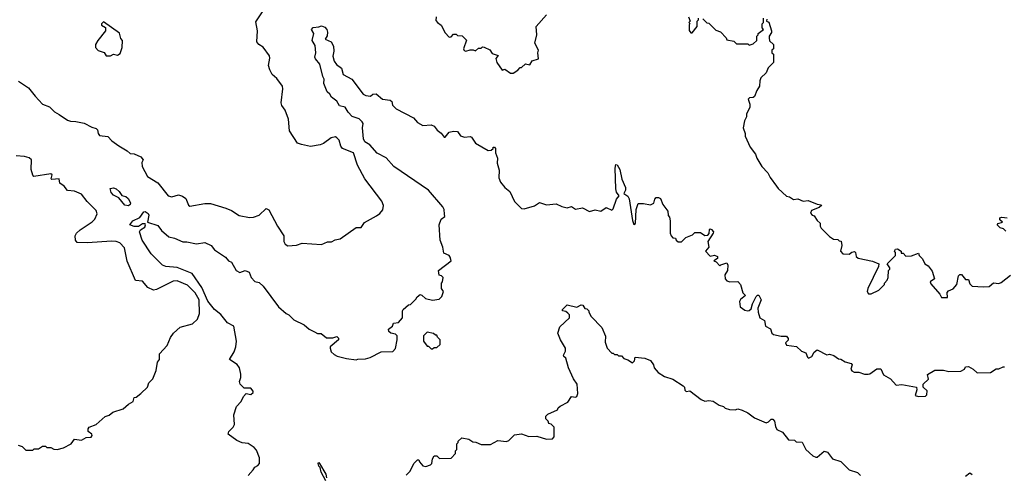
# Model space of a CAD drawing. Extents: x 2348354 to 2479840, y 460476 to 613653.
# Tile 246 of 256: x 2427050 to 2434144, y 571986 to 575265. Entities that reach past the tile are written whole.
import ezdxf

# ---------------------------------------------------------------- set-up
doc = ezdxf.new("R2010")
doc.units = 0

msp = doc.modelspace()

# ---------------------------------------------------------------- linework, layer by layer
at = {"layer": '0CON05XD'}
for points in [[(2427042, 574822), (2427113.7, 574773.7), (2427162.1, 574712.1), (2427215, 574656), (2427265, 574636.9), (2427299.6, 574599.6), (2427335, 574582.2), (2427395, 574540), (2427415, 574531.9), (2427455, 574531.1), (2427515, 574518), (2427569.2, 574489.2), (2427600, 574480), (2427610, 574470), (2427614.2, 574444.2), (2427625, 574430), (2427685, 574421.2), (2427715, 574391.2), (2427764.2, 574354.2), (2427825, 574320), (2427845, 574300), (2427875, 574296.7), (2427922.5, 574275), (2427940, 574255), (2427930, 574235), (2427931.2, 574205), (2427970, 574135), (2428045, 574089.2), (2428120, 573995), (2428145, 573987.5), (2428195, 574000.8), (2428223, 573993), (2428247.1, 573975), (2428266, 573926), (2428275, 573920), (2428385, 573939.4), (2428425, 573940), (2428535.9, 573905.9), (2428575, 573888.8), (2428631.7, 573851.7), (2428705, 573839.2), (2428735, 573840), (2428774.2, 573855.8), (2428825, 573902.5), (2428845, 573892.5), (2428906.4, 573776.4), (2428952.5, 573705), (2428952.5, 573665), (2428962.5, 573645), (2428983, 573633), (2429045, 573637.5), (2429085, 573652.5), (2429225, 573642.5), (2429268.3, 573661.7), (2429297, 573663), (2429323, 573677), (2429360, 573685), (2429473, 573767), (2429510, 573765), (2429535, 573802.5), (2429620.7, 573849.3), (2429645, 573867.5), (2429666.1, 573893.9), (2429670, 573925), (2429660, 573955), (2429537.7, 574117.7), (2429484, 574215), (2429456, 574305), (2429375, 574336.2), (2429363.3, 574353.3), (2429351.2, 574395), (2429335, 574413.3), (2429325, 574420), (2429295, 574413.3), (2429238.8, 574371.2), (2429215, 574361.2), (2429145, 574351.2), (2429080, 574365), (2429052.5, 574375), (2428993.6, 574463.6), (2428986.4, 574546.4), (2428961.7, 574611.7), (2428937.5, 574645), (2428933.3, 574665), (2428946.2, 574765), (2428943.8, 574785), (2428901.7, 574841.7), (2428869.5, 574869.5), (2428852.7, 574902.7), (2428842.5, 574935), (2428851.7, 574988.3), (2428848.8, 575005), (2428805, 575067.5), (2428772.5, 575085), (2428757.5, 575105), (2428762.5, 575185), (2428750.7, 575249.3), (2428810, 575335)], [(2427705, 575003.8), (2427725, 575016.7), (2427755, 575010), (2427775, 575020), (2427787.5, 575065), (2427790, 575115), (2427778.3, 575128.3), (2427768.8, 575168.8), (2427655, 575250), (2427640, 575235), (2427640, 575225), (2427668.3, 575208.3), (2427667.5, 575185), (2427612, 575115), (2427596.2, 575085), (2427596.7, 575065), (2427615, 575042.5), (2427659.3, 575029.3), (2427673.8, 575003.8), (2427705, 575003.8)], [(2430050, 575285), (2430048.3, 575258.3), (2430060, 575245), (2430086.4, 575226.4), (2430115, 575170), (2430145, 575140), (2430158.3, 575141.7), (2430175, 575160), (2430195, 575160), (2430205, 575150), (2430238.3, 575148.3), (2430268.3, 575118.3), (2430247.5, 575055), (2430251.7, 575041.7), (2430265, 575037.5), (2430295, 575047.5), (2430317.5, 575047.5), (2430335, 575040), (2430355, 575060), (2430375, 575060), (2430385, 575070), (2430397, 575067), (2430436.4, 575046.4), (2430455, 575020), (2430496.4, 575006.4), (2430480, 574985), (2430487.5, 574955), (2430525, 574900), (2430545, 574907.5), (2430585, 574880), (2430605, 574880), (2430639.3, 574900.7), (2430655, 574920), (2430665, 574920), (2430693, 574947), (2430725, 574940), (2430741.7, 574968.3), (2430786.7, 574983.3), (2430782.5, 575025), (2430787.5, 575045), (2430762.5, 575095), (2430776.2, 575155), (2430770, 575215), (2430845, 575300)], [(2431867.5, 575285), (2431880, 575255), (2431870, 575245), (2431877.5, 575237.5), (2431872.5, 575227.5), (2431873, 575187), (2431885, 575170), (2431895, 575170), (2431930, 575215), (2431930, 575255), (2431940, 575265), (2431940, 575275)], [(2431971.7, 575271.7), (2432001.7, 575241.7), (2432015, 575240), (2432021.7, 575231.7), (2432065, 575190), (2432098.3, 575178.3), (2432140, 575135), (2432145, 575120), (2432195, 575110), (2432215, 575090), (2432295, 575090), (2432305, 575080), (2432335, 575090), (2432360, 575115), (2432360, 575145), (2432370, 575155), (2432370, 575165), (2432410, 575195), (2432400, 575205), (2432400, 575235), (2432410, 575245), (2432410, 575275)], [(2432431.7, 575268.3), (2432430, 575255), (2432447, 575247), (2432466.7, 575185), (2432467, 575173), (2432450, 575145), (2432450, 575135), (2432452.5, 575112.5), (2432480, 575085), (2432480, 575055), (2432470, 575045), (2432470, 575025), (2432480, 575015), (2432480, 574955), (2432441.7, 574918.3), (2432428.3, 574881.7), (2432390, 574845), (2432382.5, 574825), (2432380, 574785), (2432360, 574755), (2432345, 574710), (2432335, 574702.5), (2432308.3, 574701.7), (2432298.3, 574691.7), (2432310, 574655), (2432309.3, 574630.7), (2432287.5, 574585), (2432287.5, 574565), (2432272.5, 574535), (2432263.3, 574485), (2432277.5, 574445), (2432277.5, 574425), (2432313.3, 574345), (2432350, 574295), (2432360, 574265), (2432396.7, 574205), (2432440.5, 574160.5), (2432455.9, 574125.9), (2432503.3, 574065), (2432515, 574047.5), (2432575, 573992.5), (2432597, 573987), (2432625, 573967.5), (2432655, 573973.3), (2432695, 573956.2), (2432730, 573960), (2432795, 573933.3), (2432825, 573930), (2432827.5, 573925), (2432810.7, 573909.3), (2432755, 573887.5), (2432748.3, 573868.3), (2432760, 573855), (2432775, 573850), (2432795, 573817.5), (2432817.5, 573797.5), (2432817.5, 573775), (2432825, 573760), (2432885, 573700), (2432913, 573683), (2432945, 573680), (2432955, 573670), (2432968.3, 573668.3), (2432972.5, 573635), (2432962.5, 573595), (2432980, 573575), (2433025, 573572.5), (2433045, 573587.5), (2433065, 573592.5), (2433072.5, 573585), (2433077.5, 573557.5), (2433090, 573545), (2433195, 573522.5), (2433240, 573505), (2433237.5, 573485), (2433160, 573325), (2433156.7, 573305), (2433165, 573287.5), (2433185, 573286.7), (2433240, 573315), (2433280, 573355), (2433280, 573365), (2433300, 573385), (2433307.5, 573405), (2433310, 573455), (2433320, 573465), (2433320, 573475), (2433300, 573505), (2433360, 573565), (2433360, 573585), (2433352.5, 573595), (2433360.7, 573609.3), (2433375, 573612.5), (2433400, 573595), (2433401.7, 573581.7), (2433415, 573580), (2433435, 573560), (2433475, 573562.5), (2433525, 573580), (2433530, 573565), (2433555, 573540), (2433570, 573505), (2433595, 573490), (2433625, 573450), (2433640, 573395), (2433610, 573375), (2433615, 573360), (2433680, 573285), (2433691.7, 573261.7), (2433735, 573260)], [(2428695, 571977.5), (2428733, 572017), (2428743.6, 572036.4), (2428765, 572050), (2428777.5, 572065), (2428777.5, 572105), (2428755, 572160), (2428739.3, 572179.3), (2428695, 572207.5), (2428653, 572213), (2428615, 572230), (2428552.5, 572275), (2428557.5, 572295), (2428587.5, 572325), (2428597.5, 572345), (2428592.5, 572415), (2428612.5, 572475), (2428645, 572510), (2428663, 572547), (2428681.7, 572568.3), (2428715, 572562.5), (2428732.5, 572575), (2428732.5, 572585), (2428715, 572607.5), (2428668.3, 572608.3), (2428637.5, 572635), (2428632.5, 572655), (2428642.5, 572685), (2428642.5, 572707.5), (2428634, 572755), (2428617.1, 572777.1), (2428562.5, 572815), (2428595, 572870), (2428607.5, 572905), (2428613, 572947), (2428592, 573055), (2428547.6, 573077.6), (2428498.6, 573138.6), (2428452.5, 573175), (2428405, 573235.8), (2428363.1, 573333.1), (2428292, 573435), (2428185, 573476.9), (2428102.5, 573485), (2428080, 573495), (2428057.5, 573515), (2427997, 573577), (2427932.5, 573675), (2427912.5, 573735), (2427920, 573750), (2427950.7, 573769.3), (2427956.7, 573785), (2427953, 573793), (2427935, 573793.3), (2427905, 573772.5), (2427875, 573773.8), (2427842.5, 573785), (2427865.9, 573814.1), (2427915, 573838), (2427945, 573880), (2427955, 573882.5), (2427975, 573867.5), (2427980, 573855), (2427970, 573805), (2428045, 573780), (2428072, 573745), (2428125, 573697.5), (2428165, 573690), (2428225, 573662.5), (2428255, 573662.5), (2428325, 573647.5), (2428385, 573656.7), (2428430, 573635), (2428454.2, 573604.2), (2428532, 573552), (2428555, 573526.7), (2428576.4, 573516.4), (2428610, 573455), (2428635, 573442), (2428675, 573456), (2428703, 573443), (2428717.5, 573405), (2428745, 573377.5), (2428775, 573370), (2428805, 573342.5), (2428914, 573194), (2428970, 573145), (2428990, 573135), (2429025, 573100), (2429100, 573065), (2429135, 573032.5), (2429173, 573013), (2429195, 573002.5), (2429221.7, 573001.7), (2429260.7, 572970.7), (2429305, 572970), (2429335, 572980), (2429347, 572967), (2429346.7, 572955), (2429287.5, 572905), (2429287.5, 572895), (2429295, 572870), (2429315, 572850), (2429338.3, 572838.3), (2429405, 572820), (2429475, 572812.5), (2429485, 572817.5), (2429541.7, 572818.3), (2429575, 572827.5), (2429655, 572870), (2429738.3, 572871.7), (2429757, 572893), (2429770, 572955), (2429770, 572985), (2429757, 572997), (2429723.9, 573003.9), (2429710, 573015), (2429708.3, 573031.7), (2429736.4, 573053.6), (2429744.2, 573075.8), (2429778.3, 573081.7), (2429807.5, 573115), (2429807.5, 573165), (2429812.5, 573175), (2429851.7, 573208.3), (2429865, 573210), (2429905, 573250), (2429912.5, 573265), (2429935, 573282.5), (2429948.3, 573278.3), (2429973, 573253), (2430025, 573242.5), (2430071.7, 573248.3), (2430091.7, 573268.3), (2430102.5, 573305), (2430090, 573325), (2430090, 573365), (2430097, 573373), (2430100, 573405), (2430088.3, 573418.3), (2430073, 573423), (2430067.5, 573455), (2430157.5, 573525), (2430151.7, 573551.7), (2430143, 573563), (2430105, 573580), (2430097.5, 573625), (2430080, 573675), (2430071.2, 573785), (2430087.5, 573825), (2430112.5, 573845), (2430111.7, 573861.7), (2430107.5, 573895), (2430098, 573915), (2429996.1, 574036.1), (2429745.8, 574205), (2429689.6, 574269.6), (2429625, 574301.1), (2429571.7, 574361.7), (2429537.5, 574385), (2429528.1, 574405), (2429520, 574485), (2429524.3, 574515), (2429517.6, 574527.6), (2429495, 574549.5), (2429445.8, 574565.8), (2429417.1, 574597.1), (2429395, 574633.3), (2429355, 574642.5), (2429335, 574677.5), (2429296.7, 574706.7), (2429285, 574727.5), (2429264.2, 574744.2), (2429241.2, 574805), (2429243.3, 574835), (2429233.3, 574855), (2429213.3, 574945), (2429181.7, 574981.7), (2429177.5, 574995), (2429183.3, 575025), (2429179.3, 575079.3), (2429156.7, 575115), (2429170, 575165), (2429152.5, 575195), (2429165, 575207.5), (2429205, 575212.5), (2429225, 575221.2), (2429248.3, 575211.7), (2429263.2, 575193.2), (2429268.2, 575175), (2429265, 575148.8), (2429250, 575125), (2429294, 575105), (2429310.5, 575075), (2429313, 575037), (2429307.1, 575002.9), (2429315.6, 574965), (2429332.7, 574942.7), (2429368.8, 574915), (2429380, 574870), (2429443.8, 574835), (2429525, 574727.5), (2429545, 574717.5), (2429576.7, 574713.3), (2429595, 574727.5), (2429619.3, 574729.3), (2429665, 574692.5), (2429720, 574685), (2429730, 574675), (2429735, 574647.5), (2429761.7, 574621.7), (2429886.1, 574556.1), (2429915, 574522.5), (2429955, 574502.5), (2430015, 574507.5), (2430035, 574497.5), (2430057, 574467), (2430086.4, 574446.4), (2430108.3, 574418.3), (2430115, 574417.5), (2430145, 574453.3), (2430175, 574460), (2430205, 574457.5), (2430226.4, 574426.4), (2430255, 574417.5), (2430295, 574422.5), (2430305, 574417.5), (2430333.6, 574373.6), (2430425, 574322.5), (2430447, 574323), (2430460, 574335), (2430460, 574345), (2430470, 574345), (2430477.5, 574335), (2430477.5, 574305), (2430492.5, 574265), (2430489.3, 574229.3), (2430505, 574180), (2430502.5, 574125), (2430512.9, 574092.9), (2430544.5, 574054.5), (2430580.8, 574025), (2430615, 573953.8), (2430665, 573903.8), (2430685, 573901.2), (2430758.8, 573921.2), (2430795, 573947.5), (2430845, 573930), (2430915, 573937.5), (2430955, 573917.5), (2430995, 573907.5), (2431025, 573917.5), (2431055, 573897.5), (2431105, 573907.5), (2431155, 573881.2), (2431195, 573893.3), (2431236.4, 573883.6), (2431275, 573910), (2431315, 573891.2), (2431325, 573900), (2431350.2, 573969.8), (2431368, 573995), (2431350, 574020), (2431344.2, 574044.2), (2431339.4, 574195), (2431345, 574220), (2431355, 574217.5), (2431374.2, 574185), (2431389.2, 574115), (2431414, 574055), (2431414, 574035), (2431402.3, 574012.3), (2431432.1, 573992.1), (2431442, 573972), (2431465, 573817.5), (2431475, 573787.5), (2431486, 573795), (2431491.2, 573895), (2431505, 573940), (2431545, 573940), (2431595, 573930), (2431618.3, 573941.7), (2431625, 573970), (2431635, 573982.5), (2431653, 573983), (2431667.5, 573975), (2431683, 573933), (2431720, 573885), (2431723, 573853), (2431731.7, 573841.7), (2431737.5, 573815), (2431737.5, 573725), (2431742.5, 573705), (2431755, 573692.5), (2431775, 573690), (2431780, 573675), (2431793, 573663), (2431817, 573663), (2431850, 573695), (2431897, 573713), (2431915, 573730), (2431955, 573730), (2431985, 573707.5), (2432008.8, 573711.2), (2432016.4, 573723.6), (2432019.3, 573750.7), (2432025, 573756.7), (2432035, 573752.5), (2432047.5, 573735), (2432046.7, 573725), (2432007.5, 573665), (2432013.8, 573625), (2431990, 573595), (2432025, 573560), (2432055, 573566.7), (2432076.4, 573556.4), (2432078.3, 573541.7), (2432050, 573525), (2432068.3, 573518.3), (2432095, 573490), (2432102.5, 573497.5), (2432145, 573510), (2432152.5, 573495), (2432150, 573455), (2432130, 573425), (2432133.3, 573395), (2432145, 573382.5), (2432166.4, 573373.6), (2432225, 573377.5), (2432243.3, 573355), (2432260, 573295), (2432280, 573275), (2432243, 573247), (2432237, 573233), (2432240, 573195), (2432275, 573170), (2432295, 573163.8), (2432305, 573166.7), (2432320.7, 573179.3), (2432330, 573215), (2432355, 573267.5), (2432365, 573277.5), (2432375, 573277.5), (2432392.5, 573245), (2432368.8, 573185), (2432370, 573155), (2432382.5, 573115), (2432416.4, 573096.4), (2432422.5, 573055), (2432460, 573035), (2432470, 573005), (2432480, 572995), (2432535, 572982.5), (2432575, 572982.5), (2432587.5, 572965), (2432586.1, 572953.9), (2432575, 572942.5), (2432567.5, 572935), (2432575, 572917.5), (2432647.5, 572907.5), (2432682.5, 572875), (2432715, 572862.5), (2432725, 572830), (2432733, 572823), (2432756.7, 572835), (2432775, 572867.5), (2432795, 572882.5), (2432865, 572847.5), (2432885, 572852.5), (2432915, 572843.3), (2432948.3, 572818.3), (2432966.4, 572816.4), (2432998.3, 572798.3), (2433040, 572785), (2433047.5, 572775), (2433037.5, 572745), (2433045, 572732.5), (2433063, 572723), (2433095, 572722.5), (2433137, 572707), (2433163, 572707), (2433175, 572710), (2433225, 572747.5), (2433255, 572747.5), (2433274.1, 572704.1), (2433325, 572673.3), (2433365, 572628.8), (2433405, 572634), (2433510, 572615), (2433513.3, 572595), (2433502.5, 572555), (2433525, 572547.5), (2433575, 572550), (2433585, 572560), (2433587, 572587), (2433560, 572615), (2433560, 572635), (2433597, 572673), (2433590, 572705), (2433643, 572737), (2433705, 572736.7), (2433745, 572726.7), (2433830.7, 572729.3), (2433856.4, 572743.6), (2433865, 572760), (2433885, 572762.5), (2433920, 572745), (2433948.3, 572718.3), (2434045, 572720), (2434085, 572747.5), (2434105, 572747.5), (2434135, 572760), (2434145, 572760)], [(2427040, 572195), (2427067, 572187), (2427095, 572160), (2427145, 572160), (2427155, 572170), (2427185, 572170), (2427215, 572190), (2427235, 572190), (2427245, 572180), (2427275, 572180), (2427295, 572167.5), (2427320, 572165), (2427365, 572176.7), (2427420, 572205), (2427445, 572240), (2427495, 572233.3), (2427528.3, 572251.7), (2427565, 572253.3), (2427572.5, 572265), (2427570, 572275), (2427542.5, 572295), (2427542.5, 572315), (2427550, 572325), (2427600, 572345), (2427665, 572402.5), (2427695, 572412.5), (2427720, 572435), (2427795, 572457.5), (2427835, 572492.5), (2427868.3, 572511.7), (2427875, 572540), (2427888.3, 572541.7), (2427921.7, 572568.3), (2427970, 572615), (2427980, 572645), (2428010, 572675), (2428032.5, 572735), (2428042.5, 572795), (2428057.5, 572815), (2428056.7, 572855), (2428112.5, 572915), (2428136.7, 572973.3), (2428157.5, 573005), (2428205, 573046.7), (2428295, 573070), (2428330, 573105), (2428346.2, 573145), (2428342.9, 573245), (2428315.4, 573295), (2428259.5, 573349.5), (2428185, 573381.9), (2428155, 573379.4), (2428035, 573318), (2428015, 573314.2), (2427972.1, 573332.1), (2427935, 573378.8), (2427885, 573383.3), (2427823.6, 573523.6), (2427805, 573620), (2427771.2, 573655), (2427745, 573665.6), (2427715, 573667.3), (2427535, 573654.4), (2427465, 573657.5), (2427452.5, 573675), (2427450, 573705), (2427460, 573725), (2427485, 573750), (2427573, 573807), (2427591.2, 573825), (2427607.5, 573865), (2427599.8, 573889.8), (2427535, 573954), (2427495, 574005.6), (2427445, 574028.5), (2427395, 574032), (2427370, 574065), (2427338, 574085), (2427335, 574116.7), (2427281.2, 574111.2), (2427277.5, 574117.5), (2427283.8, 574145), (2427275, 574153.8), (2427152.5, 574135), (2427144.1, 574144.1), (2427133.3, 574185), (2427134, 574254), (2427118.3, 574268.3), (2427085, 574278), (2427025, 574283.3)], [(2427835, 573922.5), (2427806.4, 573926.4), (2427765, 573980), (2427725, 573998.8), (2427708.3, 574018.3), (2427702.5, 574047.5), (2427725, 574051.9), (2427745, 574044.4), (2427767.5, 574025), (2427785, 573996.7), (2427815, 573988.6), (2427832.5, 573975), (2427848, 573945), (2427847, 573933), (2427835, 573922.5)], [(2434155, 573740), (2434137, 573757), (2434115, 573763.3), (2434093.3, 573785), (2434100, 573795), (2434130, 573805), (2434111.7, 573821.7), (2434112.5, 573835), (2434125, 573840), (2434165, 573836.2)], [(2433735, 573260), (2433733, 573297), (2433741.7, 573308.3), (2433776.4, 573323.6), (2433802.5, 573355), (2433813, 573417), (2433823, 573427), (2433836.4, 573426.4), (2433865, 573390), (2433885, 573390), (2433895, 573360), (2433911.7, 573341.7), (2433995, 573337.5), (2434035, 573340), (2434065, 573367.5), (2434105, 573362.5), (2434121.7, 573368.3), (2434188.3, 573421.7)], [(2429835, 571980), (2429860, 572005), (2429893, 572067), (2429915, 572090), (2429925, 572090), (2429930, 572075), (2429955, 572047.5), (2429975, 572042.5), (2430010, 572055), (2430020, 572065), (2430023.3, 572096.7), (2430035, 572120), (2430055, 572120), (2430075, 572100), (2430158.3, 572101.7), (2430190, 572135), (2430190, 572155), (2430200, 572165), (2430200, 572205), (2430210, 572215), (2430210, 572225), (2430235, 572250), (2430285, 572240), (2430315, 572220), (2430337, 572217), (2430375, 572200), (2430441.7, 572201.7), (2430495, 572230), (2430557, 572223), (2430575, 572230), (2430615, 572270), (2430665, 572277.5), (2430718.3, 572258.3), (2430775, 572260), (2430845, 572240), (2430888.3, 572241.7), (2430900, 572255), (2430900, 572325), (2430878.3, 572348.3), (2430861.7, 572351.7), (2430858.3, 572368.3), (2430840, 572385), (2430840, 572405), (2430855, 572420), (2430925, 572450), (2430930, 572465), (2430943, 572477), (2431000, 572505), (2431025, 572547.5), (2431055, 572542.5), (2431063.6, 572546.4), (2431070.5, 572569.5), (2431066.4, 572635), (2431040.6, 572675), (2431004.2, 572755), (2430983.8, 572823.8), (2430970, 572835), (2430967.5, 572845), (2430981.2, 572875), (2430983.3, 572895), (2430946.2, 572955), (2430926.7, 573005), (2430940.7, 573049.3), (2431010, 573115), (2431010, 573135), (2430998.3, 573148.3), (2430985, 573160), (2430960, 573165), (2430960, 573175), (2430995, 573207.5), (2431065, 573192.5), (2431095, 573207.5), (2431107, 573207), (2431121.7, 573181.7), (2431135, 573180), (2431150, 573165), (2431150, 573155), (2431167.5, 573125), (2431243.3, 573045), (2431271.7, 572981.7), (2431268.3, 572938.3), (2431282.5, 572895), (2431315, 572860), (2431325, 572860), (2431335, 572850), (2431355, 572850), (2431365, 572840), (2431385, 572840), (2431401.7, 572821.7), (2431431.7, 572811.7), (2431465, 572790), (2431480, 572805), (2431485, 572830), (2431555, 572822.5), (2431595, 572807.5), (2431617.5, 572775), (2431620, 572755), (2431650.7, 572720.7), (2431695, 572692.5), (2431755, 572672.5), (2431830, 572625), (2431840, 572615), (2431843, 572593), (2431852.5, 572582.5), (2431877, 572587), (2431960, 572525), (2431985, 572512.5), (2432015, 572517.5), (2432045, 572512.5), (2432090, 572485), (2432120, 572475), (2432133, 572463), (2432163, 572453), (2432205, 572450), (2432225, 572457.5), (2432255, 572447.5), (2432295, 572430), (2432343, 572393), (2432428.3, 572358.3), (2432445, 572363.3), (2432465, 572383.3), (2432475, 572383.3), (2432488.8, 572368.8), (2432495, 572330), (2432505, 572310), (2432545, 572290), (2432590, 572235), (2432631.7, 572231.7), (2432645, 572220), (2432687, 572217), (2432714.3, 572164.3), (2432765, 572120), (2432785, 572110), (2432795, 572110), (2432845, 572152.5), (2432870, 572145), (2432905, 572097.5), (2432965, 572077.5), (2433025, 572017.5), (2433085, 572000), (2433107, 571977)], [(2430025, 572890), (2430035, 572900), (2430055, 572900), (2430078.3, 572921.7), (2430080, 572955), (2430060, 572975), (2430055, 572990), (2430045, 572990), (2430031.7, 573001.7), (2429985, 573010), (2429960, 572985), (2429960, 572945), (2429985, 572910), (2429995, 572910), (2430015, 572890), (2430025, 572890)], [(2429255, 571940), (2429221.4, 572001.4), (2429213.9, 572033.9), (2429204, 572045), (2429200, 572065), (2429205, 572070), (2429210, 572065), (2429255, 571986.7), (2429260.5, 571960.5)], [(2433865, 571972.5), (2433895, 571997.5), (2433912.5, 571985)]]:
    msp.add_lwpolyline(points, dxfattribs=at)

doc.saveas('drawing.dxf')
